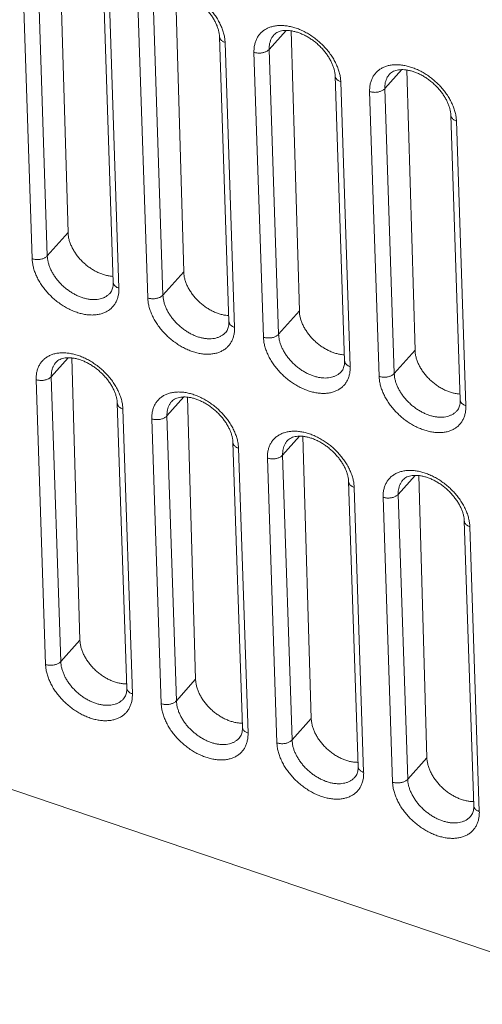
# Model space of a CAD drawing. Header units: millimetres. Extents: x -473 to 23648, y -382 to 1866.
# Tile 34 of 256: x 460 to 481, y 318 to 362. Entities that reach past the tile are written whole.
import ezdxf

# ---------------------------------------------------------------- set-up
doc = ezdxf.new("R2010")
doc.units = ezdxf.units.MM
doc.header["$LTSCALE"] = 80
doc.layers.add('08_ALL_DRAFTS', color=7, linetype='CONTINUOUS')
doc.layers.add('09_ALL_ROUNDS', color=7, linetype='CONTINUOUS')

msp = doc.modelspace()

# ---------------------------------------------------------------- linework, layer by layer
at = {"layer": '08_ALL_DRAFTS', "color": 0, "linetype": 'Continuous', "lineweight": 0}
for p, q in [((462.21, 365.368), (462.578, 352.756)), ((467.419, 363.603), (467.787, 350.99)), ((471.636, 361.002), (472.397, 361.856)), ((472.629, 361.838), (472.997, 349.225)), ((476.845, 359.236), (477.607, 360.091)), ((477.838, 360.072), (478.206, 347.46)), ((461.643, 351.706), (462.578, 352.756)), ((466.852, 349.941), (467.787, 350.99)), ((472.062, 348.176), (472.997, 349.225)), ((461.823, 346.265), (462.585, 347.12)), ((462.742, 347.111), (463.113, 334.409)), ((477.271, 346.41), (478.206, 347.46)), ((467.033, 344.5), (467.794, 345.354)), ((467.952, 345.346), (468.323, 332.643)), ((472.242, 342.734), (473.004, 343.589)), ((473.161, 343.58), (473.532, 330.878)), ((477.452, 340.969), (478.213, 341.824)), ((478.371, 341.815), (478.741, 329.113)), ((462.249, 333.439), (463.113, 334.409)), ((467.459, 331.674), (468.323, 332.643)), ((472.668, 329.909), (473.532, 330.878)), ((477.878, 328.143), (478.741, 329.113))]:
    msp.add_line(p, q, dxfattribs=at)
for points, knots in [([(462.578, 352.756), (462.579, 352.703), (462.589, 352.597), (462.623, 352.436), (462.674, 352.272), (462.744, 352.109), (462.83, 351.947), (462.933, 351.789), (463.05, 351.636), (463.18, 351.492), (463.321, 351.356), (463.472, 351.232), (463.631, 351.12), (463.796, 351.022), (463.964, 350.939), (464.134, 350.873), (464.304, 350.823), (464.462, 350.793), (464.563, 350.784), (464.607, 350.782)], [0, 0, 0, 0, 0.15684, 0.320905, 0.49204, 0.669771, 0.853364, 1.04187, 1.234177, 1.429048, 1.625171, 1.821195, 2.015772, 2.207599, 2.395455, 2.578248, 2.755057, 2.925184, 3.058562, 3.058562, 3.058562, 3.058562]), ([(467.787, 350.99), (467.789, 350.938), (467.799, 350.831), (467.832, 350.67), (467.884, 350.507), (467.953, 350.344), (468.04, 350.182), (468.142, 350.024), (468.259, 349.871), (468.389, 349.726), (468.53, 349.591), (468.681, 349.466), (468.84, 349.354), (469.005, 349.256), (469.174, 349.174), (469.344, 349.107), (469.514, 349.058), (469.671, 349.028), (469.772, 349.019), (469.816, 349.017)], [0, 0, 0, 0, 0.15684, 0.320905, 0.49204, 0.669771, 0.853364, 1.04187, 1.234177, 1.429048, 1.625171, 1.821195, 2.015772, 2.207599, 2.395455, 2.578248, 2.755057, 2.925184, 3.058562, 3.058562, 3.058562, 3.058562]), ([(472.997, 349.225), (472.998, 349.173), (473.008, 349.066), (473.041, 348.905), (473.093, 348.742), (473.163, 348.578), (473.249, 348.416), (473.352, 348.258), (473.468, 348.106), (473.598, 347.961), (473.74, 347.825), (473.891, 347.701), (474.05, 347.589), (474.214, 347.491), (474.383, 347.408), (474.553, 347.342), (474.723, 347.293), (474.881, 347.263), (474.981, 347.254), (475.026, 347.252)], [0, 0, 0, 0, 0.15684, 0.320905, 0.49204, 0.669771, 0.853364, 1.04187, 1.234177, 1.429048, 1.625171, 1.821195, 2.015772, 2.207599, 2.395455, 2.578248, 2.755057, 2.925184, 3.058562, 3.058562, 3.058562, 3.058562]), ([(478.206, 347.46), (478.208, 347.407), (478.217, 347.301), (478.251, 347.14), (478.303, 346.977), (478.372, 346.813), (478.459, 346.651), (478.561, 346.493), (478.678, 346.341), (478.808, 346.196), (478.949, 346.06), (479.1, 345.936), (479.259, 345.824), (479.424, 345.726), (479.592, 345.643), (479.763, 345.577), (479.932, 345.527), (480.09, 345.498), (480.191, 345.488), (480.235, 345.486)], [0, 0, 0, 0, 0.15684, 0.320905, 0.49204, 0.669771, 0.853364, 1.04187, 1.234177, 1.429048, 1.625171, 1.821195, 2.015772, 2.207599, 2.395455, 2.578248, 2.755057, 2.925184, 3.058562, 3.058562, 3.058562, 3.058562]), ([(463.113, 334.409), (463.115, 334.356), (463.125, 334.25), (463.158, 334.089), (463.21, 333.926), (463.279, 333.762), (463.366, 333.6), (463.468, 333.442), (463.585, 333.29), (463.715, 333.145), (463.856, 333.009), (464.007, 332.885), (464.166, 332.773), (464.331, 332.675), (464.5, 332.592), (464.67, 332.526), (464.84, 332.476), (465.007, 332.445), (465.132, 332.434), (465.202, 332.434), (465.216, 332.434)], [0, 0, 0, 0, 0.15684, 0.320905, 0.49204, 0.669771, 0.853364, 1.04187, 1.234177, 1.429048, 1.625171, 1.821195, 2.015772, 2.207599, 2.395455, 2.578248, 2.755057, 2.925184, 3.088199, 3.132428, 3.132428, 3.132428, 3.132428]), ([(468.323, 332.643), (468.324, 332.591), (468.334, 332.484), (468.367, 332.323), (468.419, 332.16), (468.489, 331.997), (468.575, 331.835), (468.678, 331.677), (468.794, 331.524), (468.924, 331.379), (469.066, 331.244), (469.217, 331.119), (469.376, 331.007), (469.54, 330.909), (469.709, 330.827), (469.879, 330.76), (470.049, 330.711), (470.216, 330.679), (470.342, 330.669), (470.411, 330.668), (470.426, 330.668)], [0, 0, 0, 0, 0.15684, 0.320905, 0.49204, 0.669771, 0.853364, 1.04187, 1.234177, 1.429048, 1.625171, 1.821195, 2.015772, 2.207599, 2.395455, 2.578248, 2.755057, 2.925184, 3.088199, 3.132428, 3.132428, 3.132428, 3.132428]), ([(473.532, 330.878), (473.534, 330.826), (473.543, 330.719), (473.577, 330.558), (473.629, 330.395), (473.698, 330.231), (473.785, 330.07), (473.887, 329.911), (474.004, 329.759), (474.134, 329.614), (474.275, 329.478), (474.426, 329.354), (474.585, 329.242), (474.75, 329.144), (474.918, 329.061), (475.089, 328.995), (475.258, 328.946), (475.426, 328.914), (475.551, 328.904), (475.62, 328.903), (475.635, 328.903)], [0, 0, 0, 0, 0.15684, 0.320905, 0.49204, 0.669771, 0.853364, 1.04187, 1.234177, 1.429048, 1.625171, 1.821195, 2.015772, 2.207599, 2.395455, 2.578248, 2.755057, 2.925184, 3.088199, 3.132428, 3.132428, 3.132428, 3.132428]), ([(478.741, 329.113), (478.743, 329.061), (478.753, 328.954), (478.786, 328.793), (478.838, 328.63), (478.908, 328.466), (478.994, 328.304), (479.097, 328.146), (479.213, 327.994), (479.343, 327.849), (479.485, 327.713), (479.636, 327.589), (479.795, 327.477), (479.959, 327.379), (480.128, 327.296), (480.298, 327.23), (480.468, 327.18), (480.635, 327.149), (480.761, 327.138), (480.83, 327.138), (480.845, 327.138)], [0, 0, 0, 0, 0.15684, 0.320905, 0.49204, 0.669771, 0.853364, 1.04187, 1.234177, 1.429048, 1.625171, 1.821195, 2.015772, 2.207599, 2.395455, 2.578248, 2.755057, 2.925184, 3.088199, 3.132428, 3.132428, 3.132428, 3.132428])]:
    msp.add_open_spline(points, degree=3, knots=knots, dxfattribs=at)
at = {"layer": '09_ALL_ROUNDS', "color": 0, "linetype": 'Continuous', "lineweight": 0}
for p, q in [((460.961, 351.575), (460.535, 364.401)), ((461.643, 351.706), (461.217, 364.532)), ((464.19, 363.339), (464.616, 350.513)), ((464.442, 363.077), (464.868, 350.251)), ((466.17, 349.81), (465.744, 362.636)), ((466.852, 349.941), (466.426, 362.767)), ((469.4, 361.573), (469.825, 348.748)), ((469.652, 361.312), (470.077, 348.486)), ((471.38, 348.045), (470.954, 360.871)), ((472.062, 348.176), (471.636, 361.002)), ((474.609, 359.808), (475.035, 346.982)), ((474.861, 359.547), (475.287, 346.721)), ((476.589, 346.28), (476.163, 359.105)), ((477.271, 346.41), (476.845, 359.236)), ((479.818, 358.043), (480.244, 345.217)), ((480.07, 357.781), (480.496, 344.956)), ((462.249, 333.439), (461.823, 346.265)), ((461.568, 333.308), (461.142, 346.134)), ((464.797, 345.072), (465.223, 332.246)), ((465.049, 344.81), (465.475, 331.984)), ((467.459, 331.674), (467.033, 344.5)), ((466.777, 331.543), (466.351, 344.369)), ((488.572, 318.009), (412.836, 343.673)), ((470.006, 343.306), (470.432, 330.48)), ((470.258, 343.045), (470.684, 330.219)), ((472.668, 329.909), (472.242, 342.734)), ((471.986, 329.778), (471.56, 342.604)), ((475.216, 341.541), (475.641, 328.715)), ((475.468, 341.28), (475.893, 328.454)), ((477.878, 328.143), (477.452, 340.969)), ((477.196, 328.012), (476.77, 340.838)), ((480.425, 339.776), (480.851, 326.95)), ((480.677, 339.514), (481.103, 326.688))]:
    msp.add_line(p, q, dxfattribs=at)
for points, knots in [([(465.744, 362.636), (465.743, 362.695), (465.745, 362.812), (465.77, 362.982), (465.817, 363.142), (465.885, 363.29), (465.973, 363.423), (466.08, 363.54), (466.205, 363.64), (466.347, 363.721), (466.503, 363.782), (466.672, 363.824), (466.852, 363.845), (467.042, 363.845), (467.238, 363.825), (467.439, 363.785), (467.643, 363.725), (467.848, 363.646), (468.05, 363.549), (468.249, 363.434), (468.442, 363.304), (468.627, 363.159), (468.802, 363.001), (468.964, 362.832), (469.113, 362.654), (469.247, 362.468), (469.363, 362.277), (469.462, 362.082), (469.541, 361.886), (469.6, 361.691), (469.638, 361.5), (469.65, 361.374), (469.652, 361.312)], [0, 0, 0, 0, 0.177307, 0.349059, 0.515326, 0.676875, 0.835084, 0.992173, 1.150618, 1.312495, 1.47942, 1.652753, 1.833538, 2.022381, 2.219432, 2.424491, 2.63706, 2.856386, 3.0815, 3.311256, 3.544364, 3.77943, 4.015089, 4.24998, 4.482613, 4.711403, 4.935201, 5.153394, 5.365148, 5.569048, 5.763901, 5.948838, 5.948838, 5.948838, 5.948838]), ([(469.4, 361.573), (469.398, 361.617), (469.39, 361.709), (469.361, 361.849), (469.317, 361.995), (469.257, 362.146), (469.181, 362.299), (469.089, 362.452), (468.982, 362.604), (468.861, 362.752), (468.728, 362.893), (468.585, 363.027), (468.432, 363.15), (468.273, 363.261), (468.11, 363.359), (467.946, 363.443), (467.782, 363.511), (467.621, 363.563), (467.466, 363.599), (467.318, 363.619), (467.178, 363.624), (467.049, 363.615), (466.929, 363.591), (466.82, 363.551), (466.721, 363.495), (466.664, 363.445), (466.639, 363.416)], [0, 0, 0, 0, 0.131967, 0.27502, 0.428228, 0.589837, 0.760809, 0.939848, 1.125518, 1.317, 1.511934, 1.70845, 1.904763, 2.099359, 2.289845, 2.474327, 2.652596, 2.821633, 2.980844, 3.130538, 3.269444, 3.398653, 3.519586, 3.634093, 3.745403, 3.859166, 3.859166, 3.859166, 3.859166]), ([(470.954, 360.871), (470.952, 360.93), (470.955, 361.046), (470.98, 361.217), (471.027, 361.377), (471.095, 361.525), (471.183, 361.658), (471.29, 361.775), (471.415, 361.874), (471.556, 361.955), (471.713, 362.017), (471.882, 362.058), (472.062, 362.079), (472.251, 362.08), (472.447, 362.06), (472.649, 362.02), (472.853, 361.96), (473.057, 361.881), (473.26, 361.783), (473.459, 361.669), (473.652, 361.539), (473.837, 361.394), (474.011, 361.236), (474.174, 361.067), (474.323, 360.889), (474.456, 360.703), (474.573, 360.512), (474.671, 360.317), (474.75, 360.121), (474.809, 359.926), (474.847, 359.735), (474.859, 359.608), (474.861, 359.547)], [0, 0, 0, 0, 0.177307, 0.349059, 0.515326, 0.676875, 0.835084, 0.992173, 1.150618, 1.312495, 1.47942, 1.652753, 1.833538, 2.022381, 2.219432, 2.424491, 2.63706, 2.856386, 3.0815, 3.311256, 3.544364, 3.77943, 4.015089, 4.24998, 4.482613, 4.711403, 4.935201, 5.153394, 5.365148, 5.569048, 5.763901, 5.948838, 5.948838, 5.948838, 5.948838]), ([(474.609, 359.808), (474.608, 359.852), (474.599, 359.944), (474.571, 360.084), (474.526, 360.23), (474.466, 360.381), (474.39, 360.533), (474.298, 360.687), (474.191, 360.838), (474.071, 360.986), (473.938, 361.128), (473.794, 361.262), (473.642, 361.385), (473.483, 361.496), (473.32, 361.594), (473.155, 361.677), (472.991, 361.745), (472.831, 361.797), (472.675, 361.833), (472.527, 361.854), (472.388, 361.859), (472.258, 361.849), (472.138, 361.825), (472.029, 361.786), (471.93, 361.73), (471.874, 361.679), (471.849, 361.651)], [0, 0, 0, 0, 0.131967, 0.27502, 0.428228, 0.589837, 0.760809, 0.939848, 1.125518, 1.317, 1.511934, 1.70845, 1.904763, 2.099359, 2.289845, 2.474327, 2.652596, 2.821633, 2.980844, 3.130538, 3.269444, 3.398653, 3.519586, 3.634093, 3.745403, 3.859166, 3.859166, 3.859166, 3.859166]), ([(469.652, 361.312), (469.631, 361.319), (469.593, 361.334), (469.54, 361.363), (469.494, 361.396), (469.456, 361.434), (469.427, 361.475), (469.408, 361.518), (469.401, 361.552), (469.4, 361.57), (469.4, 361.573)], [0, 0, 0, 0, 0.0638479, 0.1242443, 0.1809098, 0.233841, 0.2833694, 0.3302019, 0.3754061, 0.385388, 0.385388, 0.385388, 0.385388]), ([(471.636, 361.002), (471.634, 361.048), (471.636, 361.138), (471.656, 361.271), (471.692, 361.396), (471.745, 361.511), (471.8, 361.594), (471.837, 361.638), (471.849, 361.651)], [0, 0, 0, 0, 0.1380131, 0.271591, 0.4009019, 0.5265442, 0.6495896, 0.699874, 0.699874, 0.699874, 0.699874]), ([(470.954, 360.871), (470.975, 360.864), (471.019, 360.851), (471.087, 360.839), (471.157, 360.834), (471.228, 360.834), (471.299, 360.841), (471.367, 360.854), (471.432, 360.873), (471.493, 360.898), (471.548, 360.928), (471.596, 360.962), (471.624, 360.988), (471.636, 361.002)], [0, 0, 0, 0, 0.0668036, 0.1359046, 0.2065299, 0.2778352, 0.3489453, 0.4189936, 0.4871625, 0.5527242, 0.6150867, 0.6738432, 0.7288296, 0.7288296, 0.7288296, 0.7288296]), ([(476.163, 359.105), (476.161, 359.164), (476.164, 359.281), (476.189, 359.451), (476.236, 359.612), (476.304, 359.76), (476.392, 359.893), (476.499, 360.01), (476.624, 360.109), (476.766, 360.19), (476.922, 360.252), (477.091, 360.293), (477.271, 360.314), (477.461, 360.315), (477.657, 360.295), (477.858, 360.254), (478.062, 360.194), (478.266, 360.115), (478.469, 360.018), (478.668, 359.904), (478.861, 359.773), (479.046, 359.628), (479.221, 359.471), (479.383, 359.302), (479.532, 359.123), (479.665, 358.937), (479.782, 358.746), (479.88, 358.552), (479.96, 358.356), (480.019, 358.16), (480.057, 357.969), (480.068, 357.843), (480.07, 357.781)], [0, 0, 0, 0, 0.177307, 0.349059, 0.515326, 0.676875, 0.835084, 0.992173, 1.150618, 1.312495, 1.47942, 1.652753, 1.833538, 2.022381, 2.219432, 2.424491, 2.63706, 2.856386, 3.0815, 3.311256, 3.544364, 3.77943, 4.015089, 4.24998, 4.482613, 4.711403, 4.935201, 5.153394, 5.365148, 5.569048, 5.763901, 5.948838, 5.948838, 5.948838, 5.948838]), ([(479.818, 358.043), (479.817, 358.087), (479.808, 358.178), (479.78, 358.318), (479.736, 358.465), (479.676, 358.615), (479.599, 358.768), (479.508, 358.921), (479.401, 359.073), (479.28, 359.221), (479.147, 359.363), (479.003, 359.496), (478.851, 359.619), (478.692, 359.731), (478.529, 359.829), (478.365, 359.912), (478.201, 359.98), (478.04, 360.032), (477.885, 360.068), (477.736, 360.089), (477.597, 360.094), (477.467, 360.084), (477.348, 360.06), (477.239, 360.021), (477.14, 359.964), (477.083, 359.914), (477.058, 359.886)], [0, 0, 0, 0, 0.131967, 0.27502, 0.428228, 0.589837, 0.760809, 0.939848, 1.125518, 1.317, 1.511934, 1.70845, 1.904763, 2.099359, 2.289845, 2.474327, 2.652596, 2.821633, 2.980844, 3.130538, 3.269444, 3.398653, 3.519586, 3.634093, 3.745403, 3.859166, 3.859166, 3.859166, 3.859166]), ([(474.861, 359.547), (474.841, 359.554), (474.802, 359.569), (474.749, 359.598), (474.703, 359.631), (474.665, 359.669), (474.636, 359.709), (474.617, 359.753), (474.61, 359.786), (474.609, 359.805), (474.609, 359.808)], [0, 0, 0, 0, 0.0638479, 0.1242443, 0.1809098, 0.233841, 0.2833694, 0.3302019, 0.3754061, 0.385388, 0.385388, 0.385388, 0.385388]), ([(476.845, 359.236), (476.844, 359.282), (476.846, 359.373), (476.865, 359.506), (476.902, 359.63), (476.955, 359.745), (477.01, 359.829), (477.047, 359.873), (477.058, 359.886)], [0, 0, 0, 0, 0.1380131, 0.271591, 0.4009019, 0.5265442, 0.6495896, 0.699874, 0.699874, 0.699874, 0.699874]), ([(476.163, 359.105), (476.184, 359.098), (476.228, 359.086), (476.296, 359.074), (476.366, 359.068), (476.437, 359.069), (476.508, 359.076), (476.577, 359.089), (476.642, 359.108), (476.703, 359.133), (476.757, 359.162), (476.805, 359.196), (476.833, 359.223), (476.845, 359.236)], [0, 0, 0, 0, 0.0668036, 0.1359046, 0.2065299, 0.2778352, 0.3489453, 0.4189936, 0.4871625, 0.5527242, 0.6150867, 0.6738432, 0.7288296, 0.7288296, 0.7288296, 0.7288296]), ([(480.07, 357.781), (480.05, 357.788), (480.012, 357.804), (479.959, 357.832), (479.913, 357.866), (479.875, 357.903), (479.846, 357.944), (479.826, 357.987), (479.82, 358.021), (479.819, 358.04), (479.818, 358.043)], [0, 0, 0, 0, 0.0638479, 0.1242443, 0.1809098, 0.233841, 0.2833694, 0.3302019, 0.3754061, 0.385388, 0.385388, 0.385388, 0.385388]), ([(460.961, 351.575), (460.982, 351.568), (461.026, 351.556), (461.094, 351.544), (461.164, 351.538), (461.235, 351.539), (461.306, 351.546), (461.374, 351.559), (461.439, 351.578), (461.5, 351.603), (461.555, 351.632), (461.603, 351.666), (461.631, 351.693), (461.643, 351.706)], [0, 0, 0, 0, 0.0668036, 0.1359046, 0.2065299, 0.2778352, 0.3489453, 0.4189936, 0.4871625, 0.5527242, 0.6150867, 0.6738432, 0.7288296, 0.7288296, 0.7288296, 0.7288296]), ([(464.868, 350.251), (464.87, 350.192), (464.867, 350.076), (464.842, 349.905), (464.795, 349.745), (464.727, 349.597), (464.639, 349.464), (464.532, 349.347), (464.407, 349.248), (464.266, 349.167), (464.109, 349.105), (463.94, 349.064), (463.76, 349.043), (463.571, 349.042), (463.374, 349.062), (463.173, 349.102), (462.969, 349.162), (462.765, 349.241), (462.562, 349.339), (462.363, 349.453), (462.17, 349.584), (461.985, 349.728), (461.811, 349.886), (461.648, 350.055), (461.499, 350.234), (461.366, 350.419), (461.249, 350.61), (461.151, 350.805), (461.072, 351.001), (461.013, 351.196), (460.975, 351.387), (460.963, 351.514), (460.961, 351.575)], [0, 0, 0, 0, 0.177307, 0.349059, 0.515326, 0.676875, 0.835084, 0.992173, 1.150618, 1.312495, 1.47942, 1.652753, 1.833538, 2.022381, 2.219432, 2.424491, 2.63706, 2.856386, 3.0815, 3.311256, 3.544364, 3.77943, 4.015089, 4.24998, 4.482613, 4.711403, 4.935201, 5.153394, 5.365148, 5.569048, 5.763901, 5.948838, 5.948838, 5.948838, 5.948838]), ([(464.469, 350.027), (464.453, 350.009), (464.407, 349.963), (464.323, 349.896), (464.213, 349.833), (464.092, 349.785), (463.96, 349.753), (463.82, 349.737), (463.673, 349.736), (463.52, 349.752), (463.363, 349.783), (463.205, 349.83), (463.046, 349.891), (462.888, 349.967), (462.733, 350.056), (462.583, 350.157), (462.44, 350.27), (462.304, 350.392), (462.177, 350.524), (462.061, 350.663), (461.958, 350.807), (461.867, 350.956), (461.791, 351.107), (461.729, 351.26), (461.683, 351.411), (461.653, 351.56), (461.644, 351.658), (461.643, 351.706)], [0, 0, 0, 0, 0.071972, 0.195202, 0.321103, 0.450929, 0.585739, 0.726345, 0.873217, 1.026472, 1.185954, 1.351276, 1.521852, 1.696929, 1.875616, 2.056909, 2.239726, 2.423005, 2.605687, 2.786614, 2.964554, 3.138611, 3.308311, 3.473003, 3.63159, 3.783141, 3.927082, 3.927082, 3.927082, 3.927082]), ([(464.469, 350.027), (464.492, 350.053), (464.532, 350.11), (464.575, 350.203), (464.602, 350.301), (464.616, 350.405), (464.617, 350.476), (464.616, 350.513)], [0, 0, 0, 0, 0.1052905, 0.2059297, 0.3060617, 0.4097143, 0.5194801, 0.5194801, 0.5194801, 0.5194801]), ([(464.868, 350.251), (464.848, 350.258), (464.809, 350.274), (464.756, 350.302), (464.71, 350.336), (464.672, 350.373), (464.643, 350.414), (464.624, 350.458), (464.617, 350.491), (464.616, 350.51), (464.616, 350.513)], [0, 0, 0, 0, 0.0638479, 0.1242442, 0.1809098, 0.233841, 0.2833694, 0.3302019, 0.3754061, 0.385388, 0.385388, 0.385388, 0.385388]), ([(466.17, 349.81), (466.191, 349.803), (466.235, 349.791), (466.303, 349.779), (466.373, 349.773), (466.444, 349.774), (466.515, 349.781), (466.584, 349.794), (466.649, 349.813), (466.71, 349.837), (466.764, 349.867), (466.812, 349.901), (466.84, 349.927), (466.852, 349.941)], [0, 0, 0, 0, 0.0668036, 0.1359046, 0.2065299, 0.2778352, 0.3489453, 0.4189936, 0.4871625, 0.5527242, 0.6150867, 0.6738432, 0.7288296, 0.7288296, 0.7288296, 0.7288296]), ([(470.077, 348.486), (470.079, 348.427), (470.077, 348.31), (470.051, 348.14), (470.005, 347.98), (469.937, 347.832), (469.849, 347.699), (469.742, 347.582), (469.617, 347.482), (469.475, 347.401), (469.319, 347.34), (469.15, 347.299), (468.969, 347.277), (468.78, 347.277), (468.584, 347.297), (468.383, 347.337), (468.179, 347.397), (467.974, 347.476), (467.771, 347.573), (467.572, 347.688), (467.38, 347.818), (467.195, 347.963), (467.02, 348.121), (466.857, 348.29), (466.709, 348.468), (466.575, 348.654), (466.459, 348.845), (466.36, 349.04), (466.281, 349.236), (466.222, 349.431), (466.184, 349.622), (466.172, 349.749), (466.17, 349.81)], [0, 0, 0, 0, 0.177307, 0.349059, 0.515326, 0.676875, 0.835084, 0.992173, 1.150618, 1.312495, 1.47942, 1.652753, 1.833538, 2.022381, 2.219432, 2.424491, 2.63706, 2.856386, 3.0815, 3.311256, 3.544364, 3.77943, 4.015089, 4.24998, 4.482613, 4.711403, 4.935201, 5.153394, 5.365148, 5.569048, 5.763901, 5.948838, 5.948838, 5.948838, 5.948838]), ([(469.678, 348.262), (469.662, 348.244), (469.617, 348.197), (469.533, 348.131), (469.423, 348.068), (469.301, 348.02), (469.169, 347.988), (469.029, 347.971), (468.882, 347.971), (468.729, 347.986), (468.573, 348.018), (468.414, 348.064), (468.255, 348.126), (468.098, 348.201), (467.943, 348.29), (467.793, 348.392), (467.649, 348.504), (467.513, 348.627), (467.387, 348.759), (467.271, 348.897), (467.167, 349.042), (467.077, 349.19), (467, 349.342), (466.938, 349.494), (466.892, 349.646), (466.863, 349.795), (466.854, 349.893), (466.852, 349.941)], [0, 0, 0, 0, 0.071972, 0.195202, 0.321103, 0.450929, 0.585739, 0.726345, 0.873217, 1.026472, 1.185954, 1.351276, 1.521852, 1.696929, 1.875616, 2.056909, 2.239726, 2.423005, 2.605687, 2.786614, 2.964554, 3.138611, 3.308311, 3.473003, 3.63159, 3.783141, 3.927082, 3.927082, 3.927082, 3.927082]), ([(469.678, 348.262), (469.702, 348.288), (469.742, 348.344), (469.784, 348.438), (469.811, 348.536), (469.825, 348.64), (469.827, 348.711), (469.825, 348.748)], [0, 0, 0, 0, 0.1052905, 0.2059297, 0.3060617, 0.4097143, 0.5194801, 0.5194801, 0.5194801, 0.5194801]), ([(470.077, 348.486), (470.057, 348.493), (470.019, 348.508), (469.966, 348.537), (469.92, 348.571), (469.882, 348.608), (469.853, 348.649), (469.833, 348.692), (469.827, 348.726), (469.826, 348.744), (469.825, 348.748)], [0, 0, 0, 0, 0.0638479, 0.1242442, 0.1809098, 0.233841, 0.2833694, 0.3302019, 0.3754061, 0.385388, 0.385388, 0.385388, 0.385388]), ([(471.38, 348.045), (471.401, 348.038), (471.445, 348.025), (471.513, 348.014), (471.583, 348.008), (471.654, 348.008), (471.724, 348.015), (471.793, 348.028), (471.858, 348.047), (471.919, 348.072), (471.974, 348.102), (472.022, 348.136), (472.049, 348.162), (472.062, 348.176)], [0, 0, 0, 0, 0.0668036, 0.1359046, 0.2065299, 0.2778352, 0.3489453, 0.4189936, 0.4871625, 0.5527242, 0.6150867, 0.6738432, 0.7288296, 0.7288296, 0.7288296, 0.7288296]), ([(475.287, 346.721), (475.289, 346.662), (475.286, 346.545), (475.261, 346.375), (475.214, 346.214), (475.146, 346.067), (475.058, 345.933), (474.951, 345.817), (474.826, 345.717), (474.685, 345.636), (474.528, 345.575), (474.359, 345.533), (474.179, 345.512), (473.99, 345.512), (473.793, 345.532), (473.592, 345.572), (473.388, 345.632), (473.184, 345.711), (472.981, 345.808), (472.782, 345.923), (472.589, 346.053), (472.404, 346.198), (472.23, 346.356), (472.067, 346.525), (471.918, 346.703), (471.785, 346.889), (471.668, 347.08), (471.57, 347.275), (471.491, 347.471), (471.431, 347.666), (471.393, 347.857), (471.382, 347.983), (471.38, 348.045)], [0, 0, 0, 0, 0.177307, 0.349059, 0.515326, 0.676875, 0.835084, 0.992173, 1.150618, 1.312495, 1.47942, 1.652753, 1.833538, 2.022381, 2.219432, 2.424491, 2.63706, 2.856386, 3.0815, 3.311256, 3.544364, 3.77943, 4.015089, 4.24998, 4.482613, 4.711403, 4.935201, 5.153394, 5.365148, 5.569048, 5.763901, 5.948838, 5.948838, 5.948838, 5.948838]), ([(474.888, 346.497), (474.872, 346.479), (474.826, 346.432), (474.742, 346.365), (474.632, 346.302), (474.51, 346.254), (474.379, 346.222), (474.239, 346.206), (474.091, 346.206), (473.939, 346.221), (473.782, 346.252), (473.624, 346.299), (473.465, 346.36), (473.307, 346.436), (473.152, 346.525), (473.002, 346.627), (472.858, 346.739), (472.723, 346.862), (472.596, 346.993), (472.48, 347.132), (472.377, 347.276), (472.286, 347.425), (472.209, 347.577), (472.148, 347.729), (472.102, 347.881), (472.072, 348.029), (472.063, 348.128), (472.062, 348.176)], [0, 0, 0, 0, 0.071972, 0.195202, 0.321103, 0.450929, 0.585739, 0.726345, 0.873217, 1.026472, 1.185954, 1.351276, 1.521852, 1.696929, 1.875616, 2.056909, 2.239726, 2.423005, 2.605687, 2.786614, 2.964554, 3.138611, 3.308311, 3.473003, 3.63159, 3.783141, 3.927082, 3.927082, 3.927082, 3.927082]), ([(461.142, 346.134), (461.14, 346.193), (461.142, 346.31), (461.168, 346.48), (461.214, 346.641), (461.282, 346.788), (461.37, 346.922), (461.477, 347.038), (461.602, 347.138), (461.744, 347.219), (461.9, 347.28), (462.069, 347.322), (462.25, 347.343), (462.439, 347.343), (462.635, 347.323), (462.836, 347.283), (463.04, 347.223), (463.245, 347.144), (463.448, 347.047), (463.647, 346.932), (463.839, 346.802), (464.024, 346.657), (464.199, 346.499), (464.362, 346.33), (464.51, 346.152), (464.644, 345.966), (464.76, 345.775), (464.859, 345.58), (464.938, 345.384), (464.997, 345.189), (465.035, 344.998), (465.047, 344.872), (465.049, 344.81)], [0, 0, 0, 0, 0.177307, 0.349059, 0.515326, 0.676875, 0.835084, 0.992173, 1.150618, 1.312495, 1.47942, 1.652753, 1.833538, 2.022381, 2.219432, 2.424491, 2.63706, 2.856386, 3.0815, 3.311256, 3.544364, 3.77943, 4.015089, 4.24998, 4.482613, 4.711403, 4.935201, 5.153394, 5.365148, 5.569048, 5.763901, 5.948838, 5.948838, 5.948838, 5.948838]), ([(464.797, 345.072), (464.795, 345.116), (464.787, 345.207), (464.758, 345.347), (464.714, 345.494), (464.654, 345.644), (464.578, 345.797), (464.486, 345.95), (464.379, 346.102), (464.258, 346.25), (464.125, 346.392), (463.982, 346.525), (463.829, 346.648), (463.671, 346.76), (463.508, 346.857), (463.343, 346.941), (463.179, 347.009), (463.018, 347.061), (462.863, 347.097), (462.715, 347.117), (462.575, 347.123), (462.446, 347.113), (462.326, 347.089), (462.217, 347.05), (462.118, 346.993), (462.062, 346.943), (462.036, 346.914)], [0, 0, 0, 0, 0.131967, 0.27502, 0.428228, 0.589837, 0.760809, 0.939848, 1.125518, 1.317, 1.511934, 1.70845, 1.904763, 2.099359, 2.289845, 2.474327, 2.652596, 2.821633, 2.980844, 3.130538, 3.269444, 3.398653, 3.519586, 3.634093, 3.745403, 3.859166, 3.859166, 3.859166, 3.859166]), ([(461.823, 346.265), (461.822, 346.311), (461.824, 346.402), (461.844, 346.534), (461.88, 346.659), (461.933, 346.774), (461.988, 346.858), (462.025, 346.902), (462.036, 346.914)], [0, 0, 0, 0, 0.1380131, 0.271591, 0.4009019, 0.5265442, 0.6495896, 0.699874, 0.699874, 0.699874, 0.699874]), ([(474.888, 346.497), (474.911, 346.523), (474.951, 346.579), (474.994, 346.672), (475.021, 346.771), (475.035, 346.874), (475.036, 346.946), (475.035, 346.982)], [0, 0, 0, 0, 0.1052905, 0.2059297, 0.3060617, 0.4097143, 0.5194801, 0.5194801, 0.5194801, 0.5194801]), ([(475.287, 346.721), (475.267, 346.728), (475.228, 346.743), (475.175, 346.772), (475.129, 346.805), (475.091, 346.843), (475.062, 346.884), (475.043, 346.927), (475.036, 346.961), (475.035, 346.979), (475.035, 346.982)], [0, 0, 0, 0, 0.0638479, 0.1242442, 0.1809098, 0.233841, 0.2833694, 0.3302019, 0.3754061, 0.385388, 0.385388, 0.385388, 0.385388]), ([(461.142, 346.134), (461.163, 346.127), (461.206, 346.115), (461.274, 346.103), (461.345, 346.097), (461.416, 346.098), (461.486, 346.105), (461.555, 346.118), (461.62, 346.137), (461.681, 346.161), (461.736, 346.191), (461.784, 346.225), (461.811, 346.251), (461.823, 346.265)], [0, 0, 0, 0, 0.0668036, 0.1359046, 0.2065299, 0.2778352, 0.3489453, 0.4189936, 0.4871625, 0.5527242, 0.6150867, 0.6738432, 0.7288296, 0.7288296, 0.7288296, 0.7288296]), ([(476.589, 346.28), (476.61, 346.272), (476.654, 346.26), (476.722, 346.248), (476.792, 346.242), (476.863, 346.243), (476.934, 346.25), (477.002, 346.263), (477.068, 346.282), (477.128, 346.307), (477.183, 346.336), (477.231, 346.371), (477.259, 346.397), (477.271, 346.41)], [0, 0, 0, 0, 0.0668036, 0.1359046, 0.2065299, 0.2778352, 0.3489453, 0.4189936, 0.4871625, 0.5527242, 0.6150867, 0.6738432, 0.7288296, 0.7288296, 0.7288296, 0.7288296]), ([(480.496, 344.956), (480.498, 344.896), (480.496, 344.78), (480.47, 344.609), (480.424, 344.449), (480.356, 344.301), (480.268, 344.168), (480.161, 344.051), (480.035, 343.952), (479.894, 343.871), (479.738, 343.809), (479.569, 343.768), (479.388, 343.747), (479.199, 343.746), (479.003, 343.766), (478.802, 343.807), (478.598, 343.866), (478.393, 343.946), (478.19, 344.043), (477.991, 344.157), (477.798, 344.288), (477.614, 344.433), (477.439, 344.59), (477.276, 344.759), (477.127, 344.938), (476.994, 345.123), (476.878, 345.315), (476.779, 345.509), (476.7, 345.705), (476.641, 345.9), (476.603, 346.092), (476.591, 346.218), (476.589, 346.28)], [0, 0, 0, 0, 0.177307, 0.349059, 0.515326, 0.676875, 0.835084, 0.992173, 1.150618, 1.312495, 1.47942, 1.652753, 1.833538, 2.022381, 2.219432, 2.424491, 2.63706, 2.856386, 3.0815, 3.311256, 3.544364, 3.77943, 4.015089, 4.24998, 4.482613, 4.711403, 4.935201, 5.153394, 5.365148, 5.569048, 5.763901, 5.948838, 5.948838, 5.948838, 5.948838]), ([(480.097, 344.731), (480.081, 344.713), (480.036, 344.667), (479.951, 344.6), (479.841, 344.537), (479.72, 344.489), (479.588, 344.457), (479.448, 344.441), (479.301, 344.44), (479.148, 344.456), (478.992, 344.487), (478.833, 344.534), (478.674, 344.595), (478.516, 344.671), (478.362, 344.76), (478.212, 344.861), (478.068, 344.974), (477.932, 345.097), (477.806, 345.228), (477.69, 345.367), (477.586, 345.511), (477.495, 345.66), (477.419, 345.811), (477.357, 345.964), (477.311, 346.115), (477.282, 346.264), (477.273, 346.362), (477.271, 346.41)], [0, 0, 0, 0, 0.071972, 0.195202, 0.321103, 0.450929, 0.585739, 0.726345, 0.873217, 1.026472, 1.185954, 1.351276, 1.521852, 1.696929, 1.875616, 2.056909, 2.239726, 2.423005, 2.605687, 2.786614, 2.964554, 3.138611, 3.308311, 3.473003, 3.63159, 3.783141, 3.927082, 3.927082, 3.927082, 3.927082]), ([(466.351, 344.369), (466.349, 344.428), (466.352, 344.545), (466.377, 344.715), (466.424, 344.875), (466.492, 345.023), (466.58, 345.156), (466.687, 345.273), (466.812, 345.373), (466.953, 345.454), (467.11, 345.515), (467.279, 345.556), (467.459, 345.578), (467.648, 345.578), (467.845, 345.558), (468.046, 345.518), (468.25, 345.458), (468.454, 345.379), (468.657, 345.282), (468.856, 345.167), (469.049, 345.037), (469.234, 344.892), (469.408, 344.734), (469.571, 344.565), (469.72, 344.387), (469.853, 344.201), (469.97, 344.01), (470.068, 343.815), (470.147, 343.619), (470.206, 343.424), (470.244, 343.233), (470.256, 343.106), (470.258, 343.045)], [0, 0, 0, 0, 0.177307, 0.349059, 0.515326, 0.676875, 0.835084, 0.992173, 1.150618, 1.312495, 1.47942, 1.652753, 1.833538, 2.022381, 2.219432, 2.424491, 2.63706, 2.856386, 3.0815, 3.311256, 3.544364, 3.77943, 4.015089, 4.24998, 4.482613, 4.711403, 4.935201, 5.153394, 5.365148, 5.569048, 5.763901, 5.948838, 5.948838, 5.948838, 5.948838]), ([(470.006, 343.306), (470.005, 343.35), (469.996, 343.442), (469.968, 343.582), (469.924, 343.728), (469.863, 343.879), (469.787, 344.031), (469.695, 344.185), (469.588, 344.337), (469.468, 344.484), (469.335, 344.626), (469.191, 344.76), (469.039, 344.883), (468.88, 344.994), (468.717, 345.092), (468.552, 345.175), (468.388, 345.243), (468.228, 345.296), (468.072, 345.332), (467.924, 345.352), (467.785, 345.357), (467.655, 345.348), (467.536, 345.324), (467.426, 345.284), (467.328, 345.228), (467.271, 345.177), (467.246, 345.149)], [0, 0, 0, 0, 0.131967, 0.27502, 0.428228, 0.589837, 0.760809, 0.939848, 1.125518, 1.317, 1.511934, 1.70845, 1.904763, 2.099359, 2.289845, 2.474327, 2.652596, 2.821633, 2.980844, 3.130538, 3.269444, 3.398653, 3.519586, 3.634093, 3.745403, 3.859166, 3.859166, 3.859166, 3.859166]), ([(465.049, 344.81), (465.029, 344.817), (464.99, 344.832), (464.937, 344.861), (464.891, 344.895), (464.853, 344.932), (464.824, 344.973), (464.805, 345.016), (464.798, 345.05), (464.797, 345.068), (464.797, 345.072)], [0, 0, 0, 0, 0.0638479, 0.1242443, 0.1809098, 0.233841, 0.2833694, 0.3302019, 0.3754061, 0.385388, 0.385388, 0.385388, 0.385388]), ([(467.033, 344.5), (467.031, 344.546), (467.033, 344.637), (467.053, 344.769), (467.09, 344.894), (467.142, 345.009), (467.198, 345.092), (467.235, 345.137), (467.246, 345.149)], [0, 0, 0, 0, 0.1380131, 0.271591, 0.4009019, 0.5265442, 0.6495896, 0.699874, 0.699874, 0.699874, 0.699874]), ([(480.097, 344.731), (480.12, 344.758), (480.161, 344.814), (480.203, 344.907), (480.23, 345.005), (480.244, 345.109), (480.246, 345.18), (480.244, 345.217)], [0, 0, 0, 0, 0.1052905, 0.2059297, 0.3060617, 0.4097143, 0.5194801, 0.5194801, 0.5194801, 0.5194801]), ([(480.496, 344.956), (480.476, 344.962), (480.438, 344.978), (480.384, 345.006), (480.338, 345.04), (480.301, 345.077), (480.272, 345.118), (480.252, 345.162), (480.245, 345.195), (480.244, 345.214), (480.244, 345.217)], [0, 0, 0, 0, 0.0638479, 0.1242442, 0.1809098, 0.233841, 0.2833694, 0.3302019, 0.3754061, 0.385388, 0.385388, 0.385388, 0.385388]), ([(466.351, 344.369), (466.372, 344.362), (466.416, 344.349), (466.484, 344.338), (466.554, 344.332), (466.625, 344.332), (466.696, 344.339), (466.764, 344.352), (466.83, 344.371), (466.89, 344.396), (466.945, 344.426), (466.993, 344.46), (467.021, 344.486), (467.033, 344.5)], [0, 0, 0, 0, 0.0668036, 0.1359046, 0.2065299, 0.2778352, 0.3489453, 0.4189936, 0.4871625, 0.5527242, 0.6150867, 0.6738432, 0.7288296, 0.7288296, 0.7288296, 0.7288296]), ([(471.56, 342.604), (471.559, 342.663), (471.561, 342.779), (471.586, 342.95), (471.633, 343.11), (471.701, 343.258), (471.789, 343.391), (471.896, 343.508), (472.021, 343.607), (472.163, 343.688), (472.319, 343.75), (472.488, 343.791), (472.668, 343.812), (472.858, 343.813), (473.054, 343.793), (473.255, 343.753), (473.459, 343.693), (473.664, 343.614), (473.866, 343.516), (474.065, 343.402), (474.258, 343.271), (474.443, 343.127), (474.618, 342.969), (474.78, 342.8), (474.929, 342.621), (475.063, 342.436), (475.179, 342.245), (475.278, 342.05), (475.357, 341.854), (475.416, 341.659), (475.454, 341.468), (475.466, 341.341), (475.468, 341.28)], [0, 0, 0, 0, 0.177307, 0.349059, 0.515326, 0.676875, 0.835084, 0.992173, 1.150618, 1.312495, 1.47942, 1.652753, 1.833538, 2.022381, 2.219432, 2.424491, 2.63706, 2.856386, 3.0815, 3.311256, 3.544364, 3.77943, 4.015089, 4.24998, 4.482613, 4.711403, 4.935201, 5.153394, 5.365148, 5.569048, 5.763901, 5.948838, 5.948838, 5.948838, 5.948838]), ([(475.216, 341.541), (475.214, 341.585), (475.206, 341.676), (475.177, 341.817), (475.133, 341.963), (475.073, 342.113), (474.997, 342.266), (474.905, 342.419), (474.798, 342.571), (474.677, 342.719), (474.544, 342.861), (474.401, 342.994), (474.248, 343.118), (474.089, 343.229), (473.926, 343.327), (473.762, 343.41), (473.598, 343.478), (473.437, 343.53), (473.282, 343.566), (473.134, 343.587), (472.994, 343.592), (472.865, 343.582), (472.745, 343.558), (472.636, 343.519), (472.537, 343.463), (472.48, 343.412), (472.455, 343.384)], [0, 0, 0, 0, 0.131967, 0.27502, 0.428228, 0.589837, 0.760809, 0.939848, 1.125518, 1.317, 1.511934, 1.70845, 1.904763, 2.099359, 2.289845, 2.474327, 2.652596, 2.821633, 2.980844, 3.130538, 3.269444, 3.398653, 3.519586, 3.634093, 3.745403, 3.859166, 3.859166, 3.859166, 3.859166]), ([(470.258, 343.045), (470.238, 343.052), (470.199, 343.067), (470.146, 343.096), (470.1, 343.129), (470.062, 343.167), (470.033, 343.208), (470.014, 343.251), (470.007, 343.285), (470.006, 343.303), (470.006, 343.306)], [0, 0, 0, 0, 0.0638479, 0.1242443, 0.1809098, 0.233841, 0.2833694, 0.3302019, 0.3754061, 0.385388, 0.385388, 0.385388, 0.385388]), ([(472.242, 342.734), (472.241, 342.78), (472.243, 342.871), (472.263, 343.004), (472.299, 343.128), (472.352, 343.243), (472.407, 343.327), (472.444, 343.371), (472.455, 343.384)], [0, 0, 0, 0, 0.1380131, 0.271591, 0.4009019, 0.5265442, 0.6495896, 0.699874, 0.699874, 0.699874, 0.699874]), ([(471.56, 342.604), (471.582, 342.596), (471.625, 342.584), (471.693, 342.572), (471.763, 342.566), (471.835, 342.567), (471.905, 342.574), (471.974, 342.587), (472.039, 342.606), (472.1, 342.631), (472.155, 342.66), (472.203, 342.695), (472.23, 342.721), (472.242, 342.734)], [0, 0, 0, 0, 0.0668036, 0.1359046, 0.2065299, 0.2778352, 0.3489453, 0.4189936, 0.4871625, 0.5527242, 0.6150867, 0.6738432, 0.7288296, 0.7288296, 0.7288296, 0.7288296]), ([(476.77, 340.838), (476.768, 340.897), (476.771, 341.014), (476.796, 341.184), (476.843, 341.345), (476.911, 341.493), (476.999, 341.626), (477.106, 341.743), (477.231, 341.842), (477.372, 341.923), (477.529, 341.984), (477.698, 342.026), (477.878, 342.047), (478.067, 342.047), (478.263, 342.027), (478.465, 341.987), (478.669, 341.927), (478.873, 341.848), (479.076, 341.751), (479.275, 341.637), (479.468, 341.506), (479.653, 341.361), (479.827, 341.203), (479.99, 341.034), (480.139, 340.856), (480.272, 340.67), (480.389, 340.479), (480.487, 340.285), (480.566, 340.088), (480.625, 339.893), (480.663, 339.702), (480.675, 339.576), (480.677, 339.514)], [0, 0, 0, 0, 0.177307, 0.349059, 0.515326, 0.676875, 0.835084, 0.992173, 1.150618, 1.312495, 1.47942, 1.652753, 1.833538, 2.022381, 2.219432, 2.424491, 2.63706, 2.856386, 3.0815, 3.311256, 3.544364, 3.77943, 4.015089, 4.24998, 4.482613, 4.711403, 4.935201, 5.153394, 5.365148, 5.569048, 5.763901, 5.948838, 5.948838, 5.948838, 5.948838]), ([(480.425, 339.776), (480.424, 339.82), (480.415, 339.911), (480.387, 340.051), (480.343, 340.198), (480.282, 340.348), (480.206, 340.501), (480.114, 340.654), (480.007, 340.806), (479.887, 340.954), (479.754, 341.096), (479.61, 341.229), (479.458, 341.352), (479.299, 341.464), (479.136, 341.562), (478.971, 341.645), (478.807, 341.713), (478.647, 341.765), (478.491, 341.801), (478.343, 341.821), (478.204, 341.827), (478.074, 341.817), (477.954, 341.793), (477.845, 341.754), (477.746, 341.697), (477.69, 341.647), (477.665, 341.618)], [0, 0, 0, 0, 0.131967, 0.27502, 0.428228, 0.589837, 0.760809, 0.939848, 1.125518, 1.317, 1.511934, 1.70845, 1.904763, 2.099359, 2.289845, 2.474327, 2.652596, 2.821633, 2.980844, 3.130538, 3.269444, 3.398653, 3.519586, 3.634093, 3.745403, 3.859166, 3.859166, 3.859166, 3.859166]), ([(475.468, 341.28), (475.447, 341.286), (475.409, 341.302), (475.356, 341.331), (475.31, 341.364), (475.272, 341.401), (475.243, 341.442), (475.224, 341.486), (475.217, 341.519), (475.216, 341.538), (475.216, 341.541)], [0, 0, 0, 0, 0.0638479, 0.1242443, 0.1809098, 0.233841, 0.2833694, 0.3302019, 0.3754061, 0.385388, 0.385388, 0.385388, 0.385388]), ([(477.452, 340.969), (477.45, 341.015), (477.452, 341.106), (477.472, 341.238), (477.508, 341.363), (477.561, 341.478), (477.616, 341.562), (477.653, 341.606), (477.665, 341.618)], [0, 0, 0, 0, 0.1380131, 0.271591, 0.4009019, 0.5265442, 0.6495896, 0.699874, 0.699874, 0.699874, 0.699874]), ([(476.77, 340.838), (476.791, 340.831), (476.835, 340.819), (476.903, 340.807), (476.973, 340.801), (477.044, 340.802), (477.115, 340.809), (477.183, 340.822), (477.248, 340.841), (477.309, 340.865), (477.364, 340.895), (477.412, 340.929), (477.44, 340.955), (477.452, 340.969)], [0, 0, 0, 0, 0.0668036, 0.1359046, 0.2065299, 0.2778352, 0.3489453, 0.4189936, 0.4871625, 0.5527242, 0.6150867, 0.6738432, 0.7288296, 0.7288296, 0.7288296, 0.7288296]), ([(480.677, 339.514), (480.657, 339.521), (480.618, 339.536), (480.565, 339.565), (480.519, 339.599), (480.481, 339.636), (480.452, 339.677), (480.433, 339.72), (480.426, 339.754), (480.425, 339.772), (480.425, 339.776)], [0, 0, 0, 0, 0.0638479, 0.1242443, 0.1809098, 0.233841, 0.2833694, 0.3302019, 0.3754061, 0.385388, 0.385388, 0.385388, 0.385388]), ([(461.568, 333.308), (461.589, 333.301), (461.632, 333.289), (461.7, 333.277), (461.77, 333.271), (461.842, 333.272), (461.912, 333.279), (461.981, 333.292), (462.046, 333.311), (462.107, 333.335), (462.162, 333.365), (462.21, 333.399), (462.237, 333.426), (462.249, 333.439)], [0, 0, 0, 0, 0.0668036, 0.1359046, 0.2065299, 0.2778352, 0.3489453, 0.4189936, 0.4871625, 0.5527242, 0.6150867, 0.6738432, 0.7288296, 0.7288296, 0.7288296, 0.7288296]), ([(465.075, 331.76), (465.059, 331.742), (465.014, 331.696), (464.93, 331.629), (464.82, 331.566), (464.698, 331.518), (464.567, 331.486), (464.426, 331.469), (464.279, 331.469), (464.127, 331.485), (463.97, 331.516), (463.811, 331.562), (463.652, 331.624), (463.495, 331.7), (463.34, 331.789), (463.19, 331.89), (463.046, 332.003), (462.91, 332.125), (462.784, 332.257), (462.668, 332.396), (462.564, 332.54), (462.474, 332.689), (462.397, 332.84), (462.336, 332.993), (462.29, 333.144), (462.26, 333.293), (462.251, 333.391), (462.249, 333.439)], [0, 0, 0, 0, 0.071972, 0.195202, 0.321103, 0.450929, 0.585739, 0.726345, 0.873217, 1.026472, 1.185954, 1.351276, 1.521852, 1.696929, 1.875616, 2.056909, 2.239726, 2.423005, 2.605687, 2.786614, 2.964554, 3.138611, 3.308311, 3.473003, 3.63159, 3.783141, 3.927082, 3.927082, 3.927082, 3.927082]), ([(465.475, 331.984), (465.477, 331.925), (465.474, 331.809), (465.449, 331.638), (465.402, 331.478), (465.334, 331.33), (465.246, 331.197), (465.139, 331.08), (465.014, 330.981), (464.872, 330.9), (464.716, 330.838), (464.547, 330.797), (464.367, 330.776), (464.177, 330.775), (463.981, 330.795), (463.78, 330.835), (463.576, 330.895), (463.371, 330.974), (463.169, 331.072), (462.97, 331.186), (462.777, 331.316), (462.592, 331.461), (462.417, 331.619), (462.255, 331.788), (462.106, 331.966), (461.972, 332.152), (461.856, 332.343), (461.757, 332.538), (461.678, 332.734), (461.619, 332.929), (461.581, 333.12), (461.57, 333.247), (461.568, 333.308)], [0, 0, 0, 0, 0.177307, 0.349059, 0.515326, 0.676875, 0.835084, 0.992173, 1.150618, 1.312495, 1.47942, 1.652753, 1.833538, 2.022381, 2.219432, 2.424491, 2.63706, 2.856386, 3.0815, 3.311256, 3.544364, 3.77943, 4.015089, 4.24998, 4.482613, 4.711403, 4.935201, 5.153394, 5.365148, 5.569048, 5.763901, 5.948838, 5.948838, 5.948838, 5.948838]), ([(465.075, 331.76), (465.099, 331.786), (465.139, 331.843), (465.182, 331.936), (465.209, 332.034), (465.223, 332.138), (465.224, 332.209), (465.223, 332.246)], [0, 0, 0, 0, 0.1052905, 0.2059297, 0.3060617, 0.4097143, 0.5194801, 0.5194801, 0.5194801, 0.5194801]), ([(465.475, 331.984), (465.454, 331.991), (465.416, 332.007), (465.363, 332.035), (465.317, 332.069), (465.279, 332.106), (465.25, 332.147), (465.231, 332.19), (465.224, 332.224), (465.223, 332.242), (465.223, 332.246)], [0, 0, 0, 0, 0.0638479, 0.1242442, 0.1809098, 0.233841, 0.2833694, 0.3302019, 0.3754061, 0.385388, 0.385388, 0.385388, 0.385388]), ([(466.777, 331.543), (466.798, 331.536), (466.842, 331.524), (466.91, 331.512), (466.98, 331.506), (467.051, 331.507), (467.122, 331.513), (467.19, 331.527), (467.256, 331.546), (467.316, 331.57), (467.371, 331.6), (467.419, 331.634), (467.447, 331.66), (467.459, 331.674)], [0, 0, 0, 0, 0.0668036, 0.1359046, 0.2065299, 0.2778352, 0.3489453, 0.4189936, 0.4871625, 0.5527242, 0.6150867, 0.6738432, 0.7288296, 0.7288296, 0.7288296, 0.7288296]), ([(470.285, 329.995), (470.269, 329.977), (470.223, 329.93), (470.139, 329.863), (470.029, 329.8), (469.908, 329.753), (469.776, 329.72), (469.636, 329.704), (469.489, 329.704), (469.336, 329.719), (469.179, 329.75), (469.021, 329.797), (468.862, 329.859), (468.704, 329.934), (468.549, 330.023), (468.399, 330.125), (468.256, 330.237), (468.12, 330.36), (467.993, 330.492), (467.877, 330.63), (467.774, 330.775), (467.683, 330.923), (467.607, 331.075), (467.545, 331.227), (467.499, 331.379), (467.469, 331.528), (467.46, 331.626), (467.459, 331.674)], [0, 0, 0, 0, 0.071972, 0.195202, 0.321103, 0.450929, 0.585739, 0.726345, 0.873217, 1.026472, 1.185954, 1.351276, 1.521852, 1.696929, 1.875616, 2.056909, 2.239726, 2.423005, 2.605687, 2.786614, 2.964554, 3.138611, 3.308311, 3.473003, 3.63159, 3.783141, 3.927082, 3.927082, 3.927082, 3.927082]), ([(470.684, 330.219), (470.686, 330.16), (470.683, 330.043), (470.658, 329.873), (470.611, 329.713), (470.543, 329.565), (470.455, 329.432), (470.348, 329.315), (470.223, 329.215), (470.082, 329.134), (469.925, 329.073), (469.756, 329.031), (469.576, 329.01), (469.387, 329.01), (469.191, 329.03), (468.989, 329.07), (468.785, 329.13), (468.581, 329.209), (468.378, 329.306), (468.179, 329.421), (467.986, 329.551), (467.801, 329.696), (467.627, 329.854), (467.464, 330.023), (467.315, 330.201), (467.182, 330.387), (467.065, 330.578), (466.967, 330.773), (466.888, 330.969), (466.829, 331.164), (466.791, 331.355), (466.779, 331.481), (466.777, 331.543)], [0, 0, 0, 0, 0.177307, 0.349059, 0.515326, 0.676875, 0.835084, 0.992173, 1.150618, 1.312495, 1.47942, 1.652753, 1.833538, 2.022381, 2.219432, 2.424491, 2.63706, 2.856386, 3.0815, 3.311256, 3.544364, 3.77943, 4.015089, 4.24998, 4.482613, 4.711403, 4.935201, 5.153394, 5.365148, 5.569048, 5.763901, 5.948838, 5.948838, 5.948838, 5.948838]), ([(470.285, 329.995), (470.308, 330.021), (470.348, 330.077), (470.391, 330.171), (470.418, 330.269), (470.432, 330.373), (470.433, 330.444), (470.432, 330.48)], [0, 0, 0, 0, 0.1052905, 0.2059297, 0.3060617, 0.4097143, 0.5194801, 0.5194801, 0.5194801, 0.5194801]), ([(470.684, 330.219), (470.664, 330.226), (470.625, 330.241), (470.572, 330.27), (470.526, 330.303), (470.488, 330.341), (470.459, 330.382), (470.44, 330.425), (470.433, 330.459), (470.432, 330.477), (470.432, 330.48)], [0, 0, 0, 0, 0.0638479, 0.1242442, 0.1809098, 0.233841, 0.2833694, 0.3302019, 0.3754061, 0.385388, 0.385388, 0.385388, 0.385388]), ([(471.986, 329.778), (472.007, 329.771), (472.051, 329.758), (472.119, 329.746), (472.189, 329.741), (472.26, 329.741), (472.331, 329.748), (472.4, 329.761), (472.465, 329.78), (472.526, 329.805), (472.58, 329.835), (472.628, 329.869), (472.656, 329.895), (472.668, 329.909)], [0, 0, 0, 0, 0.0668036, 0.1359046, 0.2065299, 0.2778352, 0.3489453, 0.4189936, 0.4871625, 0.5527242, 0.6150867, 0.6738432, 0.7288296, 0.7288296, 0.7288296, 0.7288296]), ([(475.494, 328.23), (475.478, 328.212), (475.433, 328.165), (475.349, 328.098), (475.239, 328.035), (475.117, 327.987), (474.985, 327.955), (474.845, 327.939), (474.698, 327.938), (474.545, 327.954), (474.389, 327.985), (474.23, 328.032), (474.071, 328.093), (473.914, 328.169), (473.759, 328.258), (473.609, 328.359), (473.465, 328.472), (473.329, 328.595), (473.203, 328.726), (473.087, 328.865), (472.983, 329.009), (472.893, 329.158), (472.816, 329.309), (472.754, 329.462), (472.708, 329.614), (472.679, 329.762), (472.67, 329.861), (472.668, 329.909)], [0, 0, 0, 0, 0.071972, 0.195202, 0.321103, 0.450929, 0.585739, 0.726345, 0.873217, 1.026472, 1.185954, 1.351276, 1.521852, 1.696929, 1.875616, 2.056909, 2.239726, 2.423005, 2.605687, 2.786614, 2.964554, 3.138611, 3.308311, 3.473003, 3.63159, 3.783141, 3.927082, 3.927082, 3.927082, 3.927082]), ([(475.893, 328.454), (475.895, 328.395), (475.893, 328.278), (475.867, 328.108), (475.821, 327.947), (475.753, 327.799), (475.665, 327.666), (475.558, 327.549), (475.433, 327.45), (475.291, 327.369), (475.135, 327.308), (474.966, 327.266), (474.785, 327.245), (474.596, 327.245), (474.4, 327.265), (474.199, 327.305), (473.995, 327.365), (473.79, 327.444), (473.587, 327.541), (473.389, 327.655), (473.196, 327.786), (473.011, 327.931), (472.836, 328.088), (472.673, 328.258), (472.525, 328.436), (472.391, 328.622), (472.275, 328.813), (472.176, 329.007), (472.097, 329.204), (472.038, 329.399), (472, 329.59), (471.988, 329.716), (471.986, 329.778)], [0, 0, 0, 0, 0.177307, 0.349059, 0.515326, 0.676875, 0.835084, 0.992173, 1.150618, 1.312495, 1.47942, 1.652753, 1.833538, 2.022381, 2.219432, 2.424491, 2.63706, 2.856386, 3.0815, 3.311256, 3.544364, 3.77943, 4.015089, 4.24998, 4.482613, 4.711403, 4.935201, 5.153394, 5.365148, 5.569048, 5.763901, 5.948838, 5.948838, 5.948838, 5.948838]), ([(475.494, 328.23), (475.518, 328.256), (475.558, 328.312), (475.6, 328.405), (475.627, 328.503), (475.641, 328.607), (475.643, 328.679), (475.641, 328.715)], [0, 0, 0, 0, 0.1052905, 0.2059297, 0.3060617, 0.4097143, 0.5194801, 0.5194801, 0.5194801, 0.5194801]), ([(475.893, 328.454), (475.873, 328.461), (475.835, 328.476), (475.782, 328.505), (475.736, 328.538), (475.698, 328.576), (475.669, 328.616), (475.649, 328.66), (475.643, 328.693), (475.642, 328.712), (475.641, 328.715)], [0, 0, 0, 0, 0.0638479, 0.1242442, 0.1809098, 0.233841, 0.2833694, 0.3302019, 0.3754061, 0.385388, 0.385388, 0.385388, 0.385388]), ([(477.196, 328.012), (477.217, 328.005), (477.261, 327.993), (477.329, 327.981), (477.399, 327.975), (477.47, 327.976), (477.54, 327.983), (477.609, 327.996), (477.674, 328.015), (477.735, 328.04), (477.79, 328.069), (477.838, 328.103), (477.865, 328.13), (477.878, 328.143)], [0, 0, 0, 0, 0.0668036, 0.1359046, 0.2065299, 0.2778352, 0.3489453, 0.4189936, 0.4871625, 0.5527242, 0.6150867, 0.6738432, 0.7288296, 0.7288296, 0.7288296, 0.7288296]), ([(480.704, 326.464), (480.688, 326.446), (480.642, 326.4), (480.558, 326.333), (480.448, 326.27), (480.326, 326.222), (480.195, 326.19), (480.055, 326.173), (479.907, 326.173), (479.755, 326.189), (479.598, 326.22), (479.44, 326.267), (479.281, 326.328), (479.123, 326.404), (478.968, 326.493), (478.818, 326.594), (478.674, 326.707), (478.539, 326.829), (478.412, 326.961), (478.296, 327.1), (478.193, 327.244), (478.102, 327.393), (478.025, 327.544), (477.964, 327.697), (477.918, 327.848), (477.888, 327.997), (477.879, 328.095), (477.878, 328.143)], [0, 0, 0, 0, 0.071972, 0.195202, 0.321103, 0.450929, 0.585739, 0.726345, 0.873217, 1.026472, 1.185954, 1.351276, 1.521852, 1.696929, 1.875616, 2.056909, 2.239726, 2.423005, 2.605687, 2.786614, 2.964554, 3.138611, 3.308311, 3.473003, 3.63159, 3.783141, 3.927082, 3.927082, 3.927082, 3.927082]), ([(481.103, 326.688), (481.105, 326.629), (481.102, 326.513), (481.077, 326.342), (481.03, 326.182), (480.962, 326.034), (480.874, 325.901), (480.767, 325.784), (480.642, 325.685), (480.501, 325.604), (480.344, 325.542), (480.175, 325.501), (479.995, 325.48), (479.806, 325.479), (479.609, 325.499), (479.408, 325.539), (479.204, 325.599), (479, 325.678), (478.797, 325.776), (478.598, 325.89), (478.405, 326.021), (478.22, 326.165), (478.046, 326.323), (477.883, 326.492), (477.734, 326.671), (477.601, 326.856), (477.484, 327.047), (477.386, 327.242), (477.307, 327.438), (477.247, 327.633), (477.209, 327.824), (477.198, 327.951), (477.196, 328.012)], [0, 0, 0, 0, 0.177307, 0.349059, 0.515326, 0.676875, 0.835084, 0.992173, 1.150618, 1.312495, 1.47942, 1.652753, 1.833538, 2.022381, 2.219432, 2.424491, 2.63706, 2.856386, 3.0815, 3.311256, 3.544364, 3.77943, 4.015089, 4.24998, 4.482613, 4.711403, 4.935201, 5.153394, 5.365148, 5.569048, 5.763901, 5.948838, 5.948838, 5.948838, 5.948838]), ([(480.704, 326.464), (480.727, 326.49), (480.767, 326.547), (480.81, 326.64), (480.837, 326.738), (480.851, 326.842), (480.852, 326.913), (480.851, 326.95)], [0, 0, 0, 0, 0.1052905, 0.2059297, 0.3060617, 0.4097143, 0.5194801, 0.5194801, 0.5194801, 0.5194801]), ([(481.103, 326.688), (481.083, 326.695), (481.044, 326.711), (480.991, 326.739), (480.945, 326.773), (480.907, 326.81), (480.878, 326.851), (480.859, 326.895), (480.852, 326.928), (480.851, 326.947), (480.851, 326.95)], [0, 0, 0, 0, 0.0638479, 0.1242442, 0.1809098, 0.233841, 0.2833694, 0.3302019, 0.3754061, 0.385388, 0.385388, 0.385388, 0.385388])]:
    msp.add_open_spline(points, degree=3, knots=knots, dxfattribs=at)

doc.saveas('drawing.dxf')
